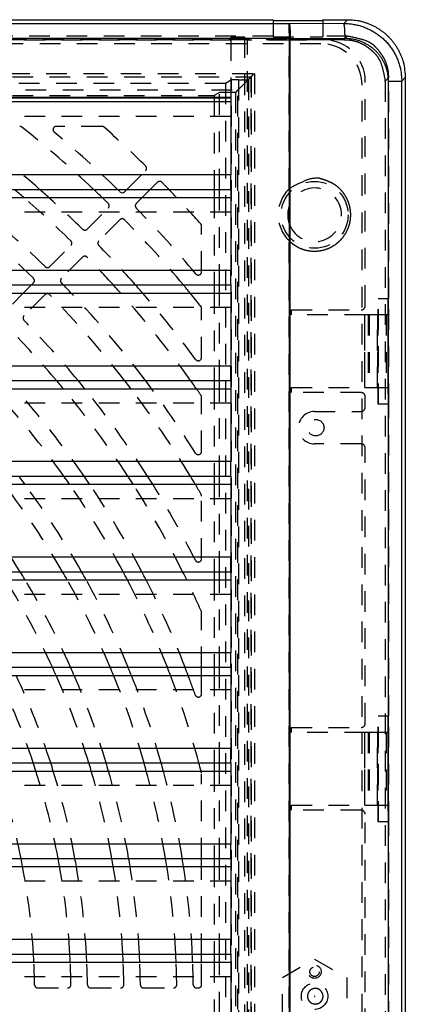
# Model space of a CAD drawing. Extents: x 1.5 to 27.9, y 0.7 to 20.5.
# Tile 30 of 34: x 12.1 to 14.4, y 7.5 to 13.5. Entities that reach past the tile are written whole.
import ezdxf

# ---------------------------------------------------------------- set-up
doc = ezdxf.new("R2010")
doc.units = 0
doc.linetypes.add('HIDDEN', pattern=[0.1875, 0.125, -0.0625])
doc.layers.add('ACSRY', color=30, linetype='CONTINUOUS')

# ---------------------------------------------------------------- blocks, each defined once
blk = doc.blocks.new('*E4')
at = {"layer": 'ACSRY', "color": 30, "linetype": 'HIDDEN'}
blk.add_circle((0, 0), 1, dxfattribs=at)

msp = doc.modelspace()

# ---------------------------------------------------------------- linework, layer by layer
at = {"layer": 'ACSRY', "color": 30, "linetype": 'CONTINUOUS'}
for p, q in [((1.8057, 13.5019), (13.6412, 13.5019)), ((13.7384, 13.4775), (2.159, 13.4775)), ((13.6412, 13.5019), (13.6412, 13.4977)), ((13.6412, 13.4977), (13.9412, 13.4977)), ((14.0688, 13.479), (13.7384, 13.4775)), ((13.9412, 13.4977), (13.9412, 13.5019)), ((13.9412, 13.5019), (14.0917, 13.5019)), ((14.0917, 13.5019), (14.0688, 13.479)), ((13.7397, 13.3876), (2.1577, 13.3876)), ((13.7397, 1.8062), (13.7397, 13.3876)), ((13.7449, 13.3876), (14.0766, 13.3891)), ((13.7449, 1.8062), (13.7449, 13.3876)), ((14.3375, 13.1307), (14.4195, 13.1307)), ((14.3375, 13.1307), (14.3375, 2.0631)), ((14.4195, 13.1307), (14.4412, 13.1524)), ((14.4195, 2.0631), (14.4195, 13.1307)), ((14.4412, 13.1524), (14.4412, 2.0414)), ((3.6462, 13.0344), (13.3862, 13.0344)), ((10.6802, 13.0291), (13.3862, 13.0291)), ((13.3862, 13.0044), (10.6802, 13.0044)), ((13.3862, 13.0344), (13.3862, 12.5634)), ((13.3862, 12.5634), (3.1752, 12.5634)), ((10.6802, 12.4757), (13.3862, 12.4757)), ((12.7426, 12.4615), (12.7568, 12.4757)), ((12.8982, 12.4757), (12.8489, 12.4264)), ((13.2838, 12.4757), (13.2838, 12.4264)), ((13.3161, 12.4264), (13.3161, 12.4757)), ((13.3862, 12.4757), (13.3862, 11.9854)), ((10.6802, 12.4264), (13.3862, 12.4264)), ((13.3862, 11.9854), (2.5972, 11.9854)), ((10.6802, 11.8977), (13.3862, 11.8977)), ((10.6802, 11.8484), (13.3862, 11.8484)), ((12.1295, 11.8484), (12.1788, 11.8977)), ((13.2838, 11.8977), (13.2838, 11.8484)), ((13.3161, 11.8484), (13.3161, 11.8977)), ((13.3862, 11.8977), (13.3862, 11.4074)), ((13.3862, 11.4074), (2.5112, 11.4074)), ((10.6802, 11.3197), (13.3862, 11.3197)), ((13.2838, 11.3197), (13.2838, 11.2704)), ((13.3161, 11.2704), (13.3161, 11.3197)), ((13.3862, 11.3197), (13.3862, 10.8294)), ((10.6802, 11.2704), (13.3862, 11.2704)), ((13.3862, 10.8294), (2.5112, 10.8294)), ((10.6802, 10.7417), (13.3862, 10.7417)), ((13.2838, 10.7417), (13.2838, 10.6924)), ((13.3161, 10.6924), (13.3161, 10.7417)), ((13.3862, 10.7417), (13.3862, 10.2514)), ((10.6802, 10.6924), (13.3862, 10.6924)), ((13.3862, 10.2514), (2.5112, 10.2514)), ((10.6802, 10.1637), (13.3862, 10.1637)), ((13.2838, 10.1637), (13.2838, 10.1144)), ((13.3161, 10.1144), (13.3161, 10.1637)), ((13.3862, 10.1637), (13.3862, 9.6734)), ((10.6802, 10.1144), (13.3862, 10.1144)), ((13.3862, 9.6734), (2.5112, 9.6734)), ((10.6802, 9.5857), (13.3862, 9.5857)), ((13.2087, 9.5364), (13.2087, 9.5857)), ((13.2838, 9.5857), (13.2838, 9.5364)), ((13.3161, 9.5364), (13.3161, 9.5857)), ((13.3862, 9.5857), (13.3862, 9.0954)), ((10.6802, 9.5364), (13.3862, 9.5364)), ((13.3862, 9.0954), (2.5112, 9.0954)), ((10.6802, 9.0077), (13.3862, 9.0077)), ((13.2838, 9.0077), (13.2838, 8.9584)), ((13.3161, 8.9584), (13.3161, 9.0077)), ((13.3862, 9.0077), (13.3862, 8.5174)), ((10.6802, 8.9584), (13.3862, 8.9584)), ((13.3862, 8.5174), (2.5112, 8.5174)), ((10.6802, 8.4297), (13.3862, 8.4297)), ((13.2087, 8.3804), (13.2087, 8.4297)), ((13.2838, 8.4297), (13.2838, 8.3804)), ((13.3161, 8.3804), (13.3161, 8.4297)), ((13.3862, 8.4297), (13.3862, 7.9394)), ((10.6802, 8.3804), (13.3862, 8.3804)), ((13.3862, 7.9394), (2.5112, 7.9394)), ((10.6802, 7.8517), (13.3862, 7.8517)), ((10.6802, 7.8024), (13.3862, 7.8024)), ((13.2087, 7.8024), (13.2087, 7.8517)), ((13.2838, 7.8517), (13.2838, 7.8024)), ((13.3161, 7.8024), (13.3161, 7.8517)), ((13.3862, 7.8517), (13.3862, 7.3614))]:
    msp.add_line(p, q, dxfattribs=at)
at = {"layer": 'ACSRY', "color": 30, "linetype": 'HIDDEN'}
for p, q in [((13.6412, 13.4977), (13.6412, 13.3975)), ((13.9412, 13.4977), (13.9412, 13.3975)), ((13.6412, 13.4017), (1.806, 13.4017)), ((13.6412, 13.3975), (13.9412, 13.3975)), ((14.0914, 13.4017), (13.9412, 13.4017)), ((14.0914, 13.4017), (14.0693, 13.3796)), ((13.9487, 13.3799), (1.9487, 13.3799)), ((13.9292, 13.3569), (1.9692, 13.3569)), ((13.3862, 13.3781), (10.6802, 13.3781)), ((13.3862, 13.396), (13.3862, 13.3781)), ((13.4683, 13.396), (13.3862, 13.396)), ((13.3862, 13.3781), (13.3862, 13.0344)), ((13.4862, 13.3781), (13.4683, 13.396)), ((13.4683, 13.396), (13.4683, 1.7978)), ((13.7379, 13.3781), (13.4862, 13.3781)), ((13.4862, 1.8157), (13.4862, 13.3781)), ((14.0693, 13.3796), (13.7379, 13.3781)), ((13.7379, 12.4793), (13.7379, 13.3781)), ((2.3689, 13.1767), (13.5285, 13.1767)), ((13.5285, 13.1767), (13.5285, 2.0171)), ((2.3892, 13.1569), (13.5092, 13.1569)), ((13.3536, 13.1163), (2.5438, 13.1163)), ((13.3894, 13.1378), (13.3536, 13.1163)), ((13.3536, 13.1163), (13.3536, 2.0775)), ((13.4326, 13.1378), (13.3894, 13.1378)), ((13.3894, 2.056), (13.3894, 13.1378)), ((13.4326, 13.1378), (13.4326, 2.056)), ((13.5084, 13.1566), (13.4926, 13.1407)), ((13.4926, 13.1407), (13.4926, 2.053)), ((13.5084, 2.0371), (13.5084, 13.1566)), ((13.5092, 13.1569), (13.5092, 2.0369)), ((14.1792, 2.0869), (14.1792, 13.1069)), ((14.1987, 11.7719), (14.1987, 13.1299)), ((14.3201, 13.1311), (14.341, 13.1521)), ((14.3201, 13.1311), (14.3201, 2.0626)), ((14.341, 11.8169), (14.341, 13.1521)), ((2.4688, 13.0768), (13.4286, 13.0768)), ((2.6136, 13.0425), (13.2838, 13.0425)), ((13.3161, 13.0619), (13.2838, 13.0425)), ((13.2838, 13.0425), (13.2838, 12.4757)), ((13.4137, 13.0619), (13.3161, 13.0619)), ((13.3161, 12.4757), (13.3161, 13.0619)), ((13.4286, 13.0768), (13.4137, 13.0619)), ((13.4137, 13.0619), (13.4137, 2.1319)), ((13.4286, 2.117), (13.4286, 13.0768)), ((13.3862, 12.9167), (10.6802, 12.9167)), ((12.6051, 12.8569), (12.3295, 12.8569)), ((12.7568, 12.4757), (12.8699, 12.5888)), ((12.8699, 12.5888), (12.8699, 12.5888)), ((13.3862, 12.4757), (13.3862, 12.5634)), ((12.9406, 12.5181), (12.8982, 12.4757)), ((12.8489, 12.4264), (12.8133, 12.3908)), ((13.2838, 12.4264), (13.2838, 11.8977)), ((13.3161, 11.8977), (13.3161, 12.4264)), ((13.3862, 12.3387), (10.6802, 12.3387)), ((12.5163, 12.2352), (12.6436, 12.3625)), ((13.7379, 12.373), (13.7379, 12.2707)), ((12.7143, 12.2918), (12.587, 12.1645)), ((13.2087, 11.9777), (13.2087, 12.2533)), ((13.7379, 3.0293), (13.7379, 12.1645)), ((12.29, 12.0089), (12.4173, 12.1362)), ((12.488, 12.0655), (12.3607, 11.9382)), ((13.3862, 11.8977), (13.3862, 11.9854)), ((12.1788, 11.8977), (12.191, 11.9099)), ((12.0637, 11.7827), (12.1295, 11.8484)), ((13.2838, 11.8484), (13.2838, 11.3197)), ((13.3161, 11.3197), (13.3161, 11.8484)), ((12.2617, 11.8392), (12.1345, 11.7119)), ((14.2762, 11.1769), (14.2762, 11.8169)), ((14.2762, 11.8169), (14.2791, 11.8169)), ((14.2791, 11.8169), (14.3349, 11.8169)), ((14.2791, 11.1769), (14.2791, 11.8169)), ((14.341, 11.8169), (14.3349, 11.8169)), ((14.3349, 11.8169), (14.3349, 11.1769)), ((14.341, 11.1769), (14.341, 11.8169)), ((13.3862, 11.7607), (10.6802, 11.7607)), ((13.2087, 11.4598), (13.2087, 11.756)), ((13.7517, 11.7469), (14.1737, 11.7469)), ((13.7517, 11.7169), (13.7517, 11.7469)), ((14.1972, 11.7169), (13.7517, 11.7169)), ((14.195, 11.7169), (14.195, 11.2769)), ((14.2168, 11.7169), (14.1972, 11.7169)), ((14.1972, 11.2769), (14.1972, 11.7169)), ((14.2215, 11.7169), (14.2168, 11.7169)), ((14.2168, 11.7169), (14.2168, 11.2769)), ((14.2719, 11.7169), (14.2215, 11.7169)), ((14.2215, 11.7169), (14.2215, 11.2769)), ((14.3357, 11.7169), (14.2719, 11.7169)), ((14.2719, 11.2769), (14.2719, 11.7169)), ((14.2737, 11.7169), (14.2737, 11.2769)), ((14.2756, 11.7169), (14.2756, 11.2769)), ((14.3257, 11.7169), (14.3257, 11.2769)), ((14.3357, 11.7169), (14.3357, 11.2769)), ((13.3862, 11.3197), (13.3862, 11.4074)), ((13.2838, 11.2704), (13.2838, 10.7417)), ((13.3161, 10.7417), (13.3161, 11.2704)), ((13.7517, 11.2469), (13.7517, 11.2769)), ((13.7517, 11.2769), (14.1972, 11.2769)), ((14.1972, 11.2769), (14.2168, 11.2769)), ((14.2168, 11.2769), (14.2215, 11.2769)), ((14.2215, 11.2769), (14.2719, 11.2769)), ((14.2719, 11.2769), (14.3357, 11.2769)), ((13.2087, 10.8921), (13.2087, 11.2189)), ((14.1737, 11.2469), (13.7517, 11.2469)), ((14.1987, 11.1579), (14.1987, 11.2219)), ((13.3862, 11.1827), (10.6802, 11.1827)), ((14.2791, 11.1769), (14.2762, 11.1769)), ((14.3349, 11.1769), (14.2791, 11.1769)), ((14.3349, 11.1769), (14.341, 11.1769)), ((14.341, 9.2919), (14.341, 11.1769)), ((13.8922, 11.1329), (14.1737, 11.1329)), ((14.1737, 10.9369), (13.8922, 10.9369)), ((14.1987, 9.2469), (14.1987, 10.9119)), ((13.3862, 10.7417), (13.3862, 10.8294)), ((13.2838, 10.6924), (13.2838, 10.1637)), ((13.3161, 10.1637), (13.3161, 10.6924)), ((13.3862, 10.6047), (10.6802, 10.6047)), ((13.2087, 10.2425), (13.2087, 10.6209)), ((13.3862, 10.1637), (13.3862, 10.2514)), ((13.2838, 10.1144), (13.2838, 9.5857)), ((13.3161, 9.5857), (13.3161, 10.1144)), ((13.3862, 10.0267), (10.6802, 10.0267)), ((13.2087, 9.5857), (13.2087, 9.9153)), ((13.3862, 9.5857), (13.3862, 9.6734)), ((13.2087, 9.4258), (13.2087, 9.5364)), ((13.2838, 9.5364), (13.2838, 9.0077)), ((13.3161, 9.0077), (13.3161, 9.5364)), ((13.3862, 9.4487), (10.6802, 9.4487)), ((14.2762, 9.2919), (14.2791, 9.2919)), ((14.2762, 8.6519), (14.2762, 9.2919)), ((14.2791, 9.2919), (14.3349, 9.2919)), ((14.2791, 8.6519), (14.2791, 9.2919)), ((14.341, 9.2919), (14.3349, 9.2919)), ((14.3349, 9.2919), (14.3349, 8.6519)), ((14.341, 8.6519), (14.341, 9.2919)), ((13.7517, 9.2219), (14.1737, 9.2219)), ((13.7517, 9.1919), (13.7517, 9.2219)), ((14.1972, 9.1919), (13.7517, 9.1919)), ((14.195, 9.1919), (14.195, 8.7519)), ((14.2168, 9.1919), (14.1972, 9.1919)), ((14.1972, 8.7519), (14.1972, 9.1919)), ((14.2215, 9.1919), (14.2168, 9.1919)), ((14.2168, 9.1919), (14.2168, 8.7519)), ((14.2719, 9.1919), (14.2215, 9.1919)), ((14.2215, 9.1919), (14.2215, 8.7519)), ((14.3357, 9.1919), (14.2719, 9.1919)), ((14.2719, 8.7519), (14.2719, 9.1919)), ((14.2737, 9.1919), (14.2737, 8.7519)), ((14.2756, 9.1919), (14.2756, 8.7519)), ((14.3257, 9.1919), (14.3257, 8.7519)), ((14.3357, 9.1919), (14.3357, 8.7519)), ((13.3862, 9.0077), (13.3862, 9.0954)), ((13.2087, 8.4297), (13.2087, 8.9424)), ((13.2838, 8.9584), (13.2838, 8.4297)), ((13.3161, 8.4297), (13.3161, 8.9584)), ((13.3862, 8.8707), (10.6802, 8.8707)), ((13.7517, 8.7219), (13.7517, 8.7519)), ((13.7517, 8.7519), (14.1972, 8.7519)), ((14.1737, 8.7219), (13.7517, 8.7219)), ((14.1972, 8.7519), (14.2168, 8.7519)), ((14.1987, 6.4969), (14.1987, 8.6969)), ((14.2168, 8.7519), (14.2215, 8.7519)), ((14.2215, 8.7519), (14.2719, 8.7519)), ((14.2719, 8.7519), (14.3357, 8.7519)), ((14.2791, 8.6519), (14.2762, 8.6519)), ((14.3349, 8.6519), (14.2791, 8.6519)), ((14.3349, 8.6519), (14.341, 8.6519)), ((14.341, 6.5419), (14.341, 8.6519)), ((13.3862, 8.4297), (13.3862, 8.5174)), ((13.2087, 7.8517), (13.2087, 8.3804)), ((13.2838, 8.3804), (13.2838, 7.8517)), ((13.3161, 7.8517), (13.3161, 8.3804)), ((13.3862, 8.2927), (10.6802, 8.2927)), ((13.3862, 7.8517), (13.3862, 7.9394)), ((13.2087, 7.6669), (13.2087, 7.8024)), ((13.2838, 7.8024), (13.2838, 7.2737)), ((13.3161, 7.2737), (13.3161, 7.8024)), ((13.6972, 7.7095), (13.8922, 7.822)), ((13.8922, 7.822), (14.0872, 7.7095)), ((13.3862, 7.7147), (10.6802, 7.7147)), ((13.6972, 7.4843), (13.6972, 7.7095)), ((14.0872, 7.7095), (14.0872, 7.4843)), ((12.2181, 7.6469), (12.3981, 7.6469)), ((12.5381, 7.6469), (12.7182, 7.6469)), ((12.8582, 7.6469), (13.0382, 7.6469)), ((13.1782, 7.6469), (13.1887, 7.6469))]:
    msp.add_line(p, q, dxfattribs=at)
at = {"layer": 'ACSRY', "color": 30, "linetype": 'CONTINUOUS'}
for points in [[(13.7384, 13.4775), (13.7388, 13.477, -0.090429), (13.7393, 13.4762, -0.04473), (13.7397, 13.475, -0.024487), (13.7401, 13.4735, -0.015452), (13.7405, 13.4716, -0.01055), (13.7409, 13.4694, -0.007794), (13.7413, 13.4669, -0.00598), (13.7417, 13.4641, -0.004824), (13.7421, 13.461, -0.003958), (13.7424, 13.4576, -0.003352), (13.7428, 13.4539, -0.002918), (13.7431, 13.4499, -0.002633), (13.7434, 13.4457, -0.002281), (13.7437, 13.4412, -0.001962), (13.7439, 13.4365, -0.001978), (13.7442, 13.4315, -0.002181), (13.7444, 13.4262, -0.00156), (13.7445, 13.4211, -0.000508), (13.7447, 13.4164, -0.00205), (13.7448, 13.4103, -0.003352), (13.7449, 13.4005, -0.001569), (13.7449, 13.3876, -0.000808)], [(13.7397, 13.3876), (13.7396, 13.3933, -0.000028), (13.7396, 13.399, -0.000036), (13.7395, 13.4046, -0.00003), (13.7395, 13.4101, -0.000009), (13.7394, 13.4155, 0.000006), (13.7394, 13.4208, 0.000022), (13.7393, 13.4259, 0.000038), (13.7392, 13.4309, 0.000058), (13.7392, 13.4358, 0.000079), (13.7391, 13.4404, 0.000103), (13.7391, 13.4449, 0.000132), (13.739, 13.4492, 0.000174), (13.739, 13.4532, 0.000207), (13.7389, 13.457, 0.000236), (13.7389, 13.4605, 0.000331), (13.7388, 13.4638, 0.000532), (13.7388, 13.4667, 0.000526), (13.7387, 13.4693, 0.000159), (13.7387, 13.4714, 0.001075), (13.7386, 13.4734, 0.003797), (13.7385, 13.4754, 0.004235), (13.7384, 13.4775, 0.003762)], [(13.7391, 13.4716), (13.7391, 13.4714, 0.002433), (13.7391, 13.4713, 0.003662), (13.7391, 13.4711, 0.002281), (13.7391, 13.471, -0.001813), (13.7392, 13.4708, -0.003308), (13.7392, 13.4707, -0.002678), (13.7392, 13.4705, -0.002012), (13.7392, 13.4704, -0.00116), (13.7392, 13.4702, -0.000464), (13.7392, 13.47, 0.000244), (13.7392, 13.4699, 0.000447), (13.7392, 13.4697, 0.000223), (13.7392, 13.4695, 0.00004), (13.7392, 13.4694, -0.000146), (13.7392, 13.4692, -0.000328), (13.7392, 13.469, -0.000551), (13.7392, 13.4688, -0.000639), (13.7392, 13.4687, -0.000638), (13.7392, 13.4685, -0.000679), (13.7392, 13.4683, -0.000715), (13.7392, 13.4681, -0.000526), (13.7392, 13.468, -0.000226), (13.7392, 13.4678, -0.000644), (13.7392, 13.4676, -0.000952), (13.7392, 13.4673, -0.000445), (13.7392, 13.4668, -0.000239)], [(14.0688, 13.479), (14.0825, 13.4787, -0.009667), (14.0961, 13.478, -0.009712), (14.1097, 13.4767, -0.009682), (14.1233, 13.4749, -0.009631), (14.1368, 13.4725, -0.009616), (14.1502, 13.4696, -0.009617), (14.1635, 13.4662, -0.009628), (14.1766, 13.4623, -0.009657), (14.1896, 13.4579, -0.009704), (14.2024, 13.453, -0.009782), (14.215, 13.4476, -0.009822), (14.2273, 13.4417, -0.009834), (14.2395, 13.4353, -0.00981), (14.2513, 13.4284, -0.00975), (14.2629, 13.4211, -0.009721), (14.2743, 13.4133, -0.009718), (14.2852, 13.4051, -0.009726), (14.2959, 13.3964, -0.009746), (14.3062, 13.3874, -0.009792), (14.3162, 13.3779, -0.009874), (14.3258, 13.3681, -0.00991), (14.335, 13.3579, -0.009907), (14.3437, 13.3473, -0.009878), (14.3521, 13.3363, -0.009821), (14.36, 13.3251, -0.009759), (14.3674, 13.3135, -0.009687), (14.3744, 13.3017, -0.009767), (14.381, 13.2896, -0.009973), (14.387, 13.2772, -0.009733), (14.3926, 13.2647, -0.009167), (14.3976, 13.252, -0.010132), (14.4022, 13.2389, -0.012065), (14.4062, 13.2253, -0.009196), (14.4097, 13.2124, -0.003218), (14.4126, 13.2007, -0.012735), (14.4151, 13.1854, -0.021983), (14.4174, 13.1618, -0.010766), (14.4195, 13.1307, -0.005683)], [(14.0766, 13.3891), (14.0765, 13.3997, 0.002923), (14.0763, 13.4104, 0.002642), (14.076, 13.4212, 0.002873), (14.0755, 13.4319, 0.003972), (14.0749, 13.4419, 0.003897), (14.0742, 13.4511, 0.002237), (14.0735, 13.4589, 0.006628), (14.0725, 13.466, 0.019604), (14.0709, 13.4727, 0.024135), (14.0688, 13.479, 0.023544)], [(14.0917, 13.5019), (14.1113, 13.5013, -0.013783), (14.1309, 13.4997, -0.013927), (14.1503, 13.4969, -0.013906), (14.1695, 13.4931, -0.013874), (14.1885, 13.4882, -0.013924), (14.2071, 13.4823, -0.014021), (14.2254, 13.4753, -0.014035), (14.2433, 13.4673, -0.013991), (14.2607, 13.4583, -0.013932), (14.2776, 13.4484, -0.013853), (14.2939, 13.4375, -0.013854), (14.3096, 13.4257, -0.013934), (14.3246, 13.413, -0.013994), (14.3389, 13.3996, -0.01406), (14.3524, 13.3853, -0.014168), (14.365, 13.3703, -0.01429), (14.3768, 13.3546, -0.013825), (14.3877, 13.3383, -0.012888), (14.3976, 13.3216, -0.014166), (14.4066, 13.304, -0.016921), (14.4147, 13.2855, -0.012995), (14.4216, 13.2678, -0.004692), (14.4274, 13.2516, -0.018161), (14.4324, 13.2302, -0.031252), (14.437, 13.1966, -0.015278), (14.4412, 13.1524, -0.008035)], [(13.7422, 13.3961), (13.7422, 13.3962, 0.006529), (13.7422, 13.3962, 0.003307), (13.7422, 13.3962, 0.003254), (13.7422, 13.3962, 0.003851), (13.7422, 13.3963, 0.002799), (13.7422, 13.3963, 0.001924), (13.7422, 13.3964, 0.001763), (13.7422, 13.3964, 0.001619), (13.7422, 13.3965, 0.000772), (13.7422, 13.3966, 0.000078), (13.7422, 13.3967, 0.001025), (13.7422, 13.3969, 0.001031), (13.7422, 13.3972, 0.000311), (13.7422, 13.3977, 0.000132)], [(13.7422, 13.3961), (13.7422, 13.3962, -0.000349), (13.7422, 13.3963, -0.000325), (13.7422, 13.3964, -0.000399), (13.7422, 13.3964, -0.000637), (13.7422, 13.3965, -0.00087), (13.7422, 13.3965, -0.001103), (13.7422, 13.3966, -0.001977), (13.7422, 13.3966, -0.004946), (13.7422, 13.3967, -0.009294), (13.7422, 13.3967, -0.002173), (13.7422, 13.3967, -0.071084), (13.7422, 13.3967, -0.063172), (13.7422, 13.3966, -0.003853), (13.7422, 13.3964, -0.001205)], [(13.7426, 13.4056), (13.7426, 13.4059, -0.000624), (13.7426, 13.4062, -0.000648), (13.7427, 13.4064, -0.000627), (13.7427, 13.4067, -0.000555), (13.7427, 13.407, -0.000504), (13.7428, 13.4072, -0.000459), (13.7428, 13.4075, -0.000411), (13.7428, 13.4078, -0.000347), (13.7429, 13.408, -0.000315), (13.7429, 13.4083, -0.000306), (13.7429, 13.4086, -0.000412), (13.743, 13.4089, -0.00066), (13.743, 13.4091, -0.000888), (13.743, 13.4094, -0.001154), (13.7431, 13.4097, -0.001303), (13.7431, 13.4099, -0.001366), (13.7432, 13.4102, -0.001282), (13.7432, 13.4105, -0.001052), (13.7432, 13.4107, -0.000939), (13.7433, 13.411, -0.000841), (13.7433, 13.4113, -0.000617), (13.7434, 13.4115, -0.000384), (13.7434, 13.4117, -0.000526), (13.7435, 13.412, -0.000459), (13.7435, 13.4125, -0.000198), (13.7436, 13.4131, -0.000129)], [(13.7397, 13.3876), (13.7398, 13.3876, -0.000584), (13.7399, 13.3876, -0.000716), (13.74, 13.3876, -0.00059), (13.7402, 13.3876, -0.000172), (13.7403, 13.3876, 0.000009), (13.7404, 13.3876, 0.000001), (13.7405, 13.3876, -0.000002), (13.7406, 13.3876, 0), (13.7408, 13.3876, 0.000001), (13.7409, 13.3876, 0), (13.741, 13.3876, 0), (13.7411, 13.3876), (13.7412, 13.3876, 0), (13.7414, 13.3876, 0), (13.7415, 13.3876, 0), (13.7416, 13.3876), (13.7417, 13.3876), (13.7418, 13.3876), (13.742, 13.3876, 0), (13.7421, 13.3876, 0), (13.7422, 13.3876, 0), (13.7423, 13.3876, 0), (13.7424, 13.3876, 0), (13.7425, 13.3876), (13.7427, 13.3876, 0), (13.7428, 13.3876, 0), (13.7429, 13.3876, 0), (13.743, 13.3876, 0), (13.7431, 13.3876, 0), (13.7433, 13.3876, 0), (13.7434, 13.3876, 0), (13.7435, 13.3876, 0.000002), (13.7436, 13.3876, 0), (13.7437, 13.3876, -0.000007), (13.7439, 13.3876, 0.000002), (13.744, 13.3876, 0.000027), (13.7441, 13.3876, 0.000017), (13.7442, 13.3876, -0.000029), (13.7443, 13.3876, 0.000096), (13.7444, 13.3876, 0.000256), (13.7447, 13.3876, 0.00013), (13.7449, 13.3876, 0.000064)], [(14.0766, 13.3891), (14.0868, 13.3889, -0.009657), (14.097, 13.3884, -0.009704), (14.1071, 13.3875, -0.009676), (14.1172, 13.3861, -0.009627), (14.1273, 13.3844, -0.009614), (14.1372, 13.3823, -0.009618), (14.1471, 13.3798, -0.009631), (14.1569, 13.3769, -0.009661), (14.1665, 13.3736, -0.00971), (14.176, 13.37, -0.00979), (14.1854, 13.366, -0.009833), (14.1946, 13.3616, -0.009847), (14.2036, 13.3569, -0.009824), (14.2125, 13.3518, -0.009766), (14.2211, 13.3463, -0.009739), (14.2295, 13.3406, -0.009738), (14.2377, 13.3345, -0.009747), (14.2456, 13.3281, -0.009769), (14.2533, 13.3213, -0.009815), (14.2607, 13.3143, -0.009899), (14.2678, 13.307, -0.009936), (14.2747, 13.2994, -0.009933), (14.2812, 13.2916, -0.009905), (14.2874, 13.2835, -0.009849), (14.2933, 13.2751, -0.009787), (14.2988, 13.2665, -0.009715), (14.304, 13.2577, -0.009794), (14.3089, 13.2488, -0.010001), (14.3134, 13.2396, -0.00976), (14.3175, 13.2302, -0.009192), (14.3213, 13.2208, -0.010158), (14.3246, 13.2111, -0.012094), (14.3276, 13.201, -0.009218), (14.3302, 13.1914, -0.003226), (14.3324, 13.1827, -0.012761), (14.3342, 13.1714, -0.02202), (14.3359, 13.1538, -0.010781), (14.3375, 13.1307, -0.00569)]]:
    msp.add_lwpolyline(points, format="xyb", dxfattribs=at)
at = {"layer": 'ACSRY', "color": 30, "linetype": 'HIDDEN'}
for points in [[(13.7392, 13.4668), (13.7392, 13.4646, -0.001895), (13.7392, 13.4623, -0.002026), (13.7392, 13.4599, -0.001532), (13.7391, 13.4573, -0.000504), (13.7391, 13.4547, 0.000174), (13.739, 13.452, 0.00073), (13.739, 13.4492, 0.001224), (13.739, 13.4464, 0.001808), (13.739, 13.4435, 0.002299), (13.739, 13.4407, 0.002869), (13.739, 13.4378, 0.003409), (13.7391, 13.4348, 0.004012), (13.7393, 13.4319, 0.003874), (13.7395, 13.429, 0.003016), (13.7397, 13.426, 0.002324), (13.74, 13.4229, 0.001546), (13.7403, 13.4197, 0.001128), (13.7406, 13.4167, 0.001315), (13.7408, 13.414, -0.00027), (13.7412, 13.4104, -0.002828), (13.7416, 13.4049, -0.001517), (13.7422, 13.3977, -0.000672)], [(13.7436, 13.4131), (13.7439, 13.4147, 0.001779), (13.7442, 13.4164, 0.001347), (13.7445, 13.4181, 0.00158), (13.7447, 13.4199, 0.002503), (13.745, 13.4217, 0.003107), (13.7452, 13.4235, 0.003615), (13.7454, 13.4254, 0.004158), (13.7456, 13.4273, 0.004911), (13.7457, 13.4292, 0.005292), (13.7458, 13.4312, 0.005485), (13.7459, 13.4331, 0.006896), (13.7459, 13.4351, 0.009659), (13.7458, 13.4372, 0.010094), (13.7456, 13.4392, 0.00882), (13.7453, 13.4413, 0.007644), (13.745, 13.4434, 0.006389), (13.7447, 13.4456, 0.005399), (13.7442, 13.4477, 0.004425), (13.7438, 13.4498, 0.00361), (13.7433, 13.4519, 0.002722), (13.7428, 13.454, 0.001991), (13.7423, 13.4561, 0.001206), (13.7419, 13.4581, 0.000369), (13.7414, 13.46, -0.000786), (13.7409, 13.462, -0.001367), (13.7405, 13.4638, -0.001599), (13.7401, 13.4655, -0.004087), (13.7398, 13.4673, -0.007732), (13.7394, 13.4693, -0.006632), (13.7391, 13.4716, -0.00489)], [(13.7422, 13.4011), (13.7422, 13.4013, -0.000416), (13.7422, 13.4014, -0.000345), (13.7423, 13.4016, -0.000418), (13.7423, 13.4018, -0.000653), (13.7423, 13.4019, -0.000721), (13.7423, 13.4021, -0.000642), (13.7423, 13.4022, -0.000608), (13.7423, 13.4024, -0.000608), (13.7423, 13.4026, -0.0006), (13.7423, 13.4027, -0.00058), (13.7423, 13.4029, -0.000566), (13.7424, 13.403, -0.000554), (13.7424, 13.4032, -0.000542), (13.7424, 13.4034, -0.000528), (13.7424, 13.4035, -0.000522), (13.7424, 13.4037, -0.000519), (13.7424, 13.4039, -0.000496), (13.7424, 13.404, -0.000456), (13.7424, 13.4042, -0.000488), (13.7425, 13.4043, -0.000558), (13.7425, 13.4045, -0.000423), (13.7425, 13.4047, -0.000164), (13.7425, 13.4048, -0.000561), (13.7425, 13.405, -0.000919), (13.7425, 13.4053, -0.000447), (13.7426, 13.4056, -0.00024)], [(13.7422, 13.3964), (13.7422, 13.3966, -0.001151), (13.7422, 13.3968, -0.001183), (13.7422, 13.3969, -0.00115), (13.7422, 13.3971, -0.001046), (13.7422, 13.3973, -0.00097), (13.7422, 13.3974, -0.000902), (13.7422, 13.3976, -0.000836), (13.7422, 13.3978, -0.000753), (13.7422, 13.3979, -0.000694), (13.7422, 13.3981, -0.000643), (13.7422, 13.3983, -0.000624), (13.7422, 13.3984, -0.00063), (13.7422, 13.3986, -0.000629), (13.7422, 13.3988, -0.000623), (13.7422, 13.3989, -0.000625), (13.7422, 13.3991, -0.000634), (13.7422, 13.3993, -0.00061), (13.7422, 13.3994, -0.000559), (13.7422, 13.3996, -0.000596), (13.7422, 13.3998, -0.000683), (13.7422, 13.3999, -0.000515), (13.7422, 13.4001, -0.000189), (13.7422, 13.4003, -0.000687), (13.7422, 13.4004, -0.001154), (13.7422, 13.4007, -0.000564), (13.7422, 13.4011, -0.000301)], [(14.341, 13.1521), (14.3395, 13.1811, 0.034379), (14.3341, 13.2106, 0.028974), (14.325, 13.2406, 0.029886), (14.3113, 13.2704, 0.038613), (14.2924, 13.2989, 0.031845), (14.2715, 13.3251, 0.015331), (14.2497, 13.3477, 0.042012), (14.2174, 13.3677, 0.072518), (14.1639, 13.3857, 0.038098), (14.0914, 13.4017, 0.01974)], [(14.0693, 13.3796), (14.1013, 13.3778, -0.03471), (14.1331, 13.3717, -0.031593), (14.165, 13.3613, -0.032197), (14.1959, 13.3461, -0.039237), (14.2246, 13.3259, -0.033274), (14.2502, 13.3038, -0.017993), (14.2717, 13.2812, -0.040953), (14.2902, 13.2493, -0.067593), (14.3063, 13.1986, -0.037024), (14.3201, 13.1311, -0.02022)], [(13.4286, 13.0768), (13.4292, 13.0774, -0.000761), (13.4302, 13.0784, -0.000303), (13.4316, 13.0798, -0.000125), (13.4334, 13.0816, -0.000022), (13.4356, 13.0837, 0.000025), (13.438, 13.0861, 0.000057), (13.4408, 13.0888, 0.000062), (13.4438, 13.0918, 0.000057), (13.447, 13.095, 0.000132), (13.4504, 13.0984, 0.000287), (13.4541, 13.102, 0.000442), (13.4578, 13.1057, 0.000647), (13.4617, 13.1096, 0.000811), (13.4657, 13.1136, 0.001004), (13.4698, 13.1178, 0.000949), (13.4739, 13.1221, 0.000666), (13.4782, 13.1264, 0.000465), (13.4824, 13.1308, 0.000304), (13.4868, 13.1353, -0.000039), (13.4912, 13.1399, -0.000627), (13.4958, 13.1446, -0.000353), (13.5002, 13.1491, 0.000781), (13.5041, 13.1532, -0.001829), (13.5094, 13.1584, -0.005374), (13.5176, 13.1663, -0.002737), (13.5285, 13.1767, -0.001318)], [(13.4926, 13.1407), (13.4922, 13.1405, -0.139181), (13.4915, 13.1402, -0.043936), (13.4904, 13.14, -0.018968), (13.489, 13.1398, -0.010225), (13.4872, 13.1396, -0.006327), (13.4851, 13.1394, -0.004333), (13.4827, 13.1392, -0.003143), (13.48, 13.1391, -0.002386), (13.477, 13.1389, -0.001789), (13.4739, 13.1388, -0.001314), (13.4705, 13.1386, -0.001176), (13.4669, 13.1385, -0.00119), (13.4629, 13.1383, -0.000695), (13.4591, 13.1382, 0.000129), (13.4556, 13.1381, -0.001382), (13.4508, 13.138, -0.002931), (13.443, 13.1379, -0.001357), (13.4326, 13.1378, -0.000645)], [(13.7379, 12.1645), (13.7697, 12.1391, 0.040642), (13.8041, 12.1202, 0.045988), (13.8415, 12.108, 0.044457), (13.88, 12.1025, 0.043638), (13.9171, 12.1039, 0.042805), (13.9514, 12.1106, 0.037627), (13.9817, 12.1217, 0.038482), (14.0093, 12.1367, 0.036367), (14.0351, 12.156, 0.035462), (14.0591, 12.1802, 0.039699), (14.08, 12.2099, 0.040264), (14.0966, 12.2442, 0.043483), (14.1071, 12.2821, 0.044426), (14.1108, 12.3219, 0.045177), (14.1071, 12.3617, 0.045283), (14.0966, 12.3996, 0.044888), (14.08, 12.4338, 0.043387), (14.0591, 12.4636, 0.038183), (14.0354, 12.4879, 0.040116), (14.0093, 12.5071, 0.044064), (13.9807, 12.5214, 0.033903), (13.9514, 12.5331, 0.008895), (13.921, 12.5427, 0.049989), (13.88, 12.5413, 0.100655), (13.8182, 12.5195, 0.047755), (13.7379, 12.4793, 0.020935)], [(13.9297, 7.6302), (13.9252, 7.6341, 0.030164), (13.9203, 7.6374, 0.029631), (13.9151, 7.6401, 0.031501), (13.9094, 7.6421, 0.033063), (13.9031, 7.6434, 0.032463), (13.8963, 7.6439, 0.035755), (13.8893, 7.6434, 0.03719), (13.8822, 7.6418, 0.038334), (13.8754, 7.639, 0.038531), (13.869, 7.6353, 0.038977), (13.8633, 7.6305, 0.038925), (13.8585, 7.6251, 0.037839), (13.8548, 7.6193, 0.037238), (13.852, 7.6131, 0.035417), (13.8502, 7.607, 0.034159), (13.8493, 7.6011, 0.030455), (13.8491, 7.5954, 0.031759), (13.8497, 7.5896, 0.032422), (13.851, 7.5836, 0.031093), (13.8533, 7.5774, 0.034906), (13.8566, 7.5714, 0.03653), (13.8609, 7.5657, 0.037886), (13.8662, 7.5607, 0.038171), (13.8722, 7.5564, 0.039008), (13.8789, 7.5532, 0.039026), (13.8859, 7.551, 0.038252), (13.893, 7.55, 0.037809), (13.8999, 7.55, 0.036396), (13.9065, 7.5509, 0.035038), (13.9125, 7.5527, 0.030901), (13.918, 7.555, 0.033129), (13.9232, 7.5582, 0.035253), (13.9283, 7.5623, 0.03184), (13.933, 7.5673, 0.033675), (13.937, 7.5729, 0.038012), (13.94, 7.5791, 0.042727), (13.942, 7.5857, 0.033887), (13.9433, 7.5921, 0.012377), (13.944, 7.5981, 0.045104), (13.9427, 7.6056, 0.083719), (13.9379, 7.6164, 0.040119), (13.9297, 7.6302, 0.01948)], [(13.8928, 7.5975), (13.8929, 7.5974, -0.03633), (13.893, 7.5972, -0.0392), (13.893, 7.5971, -0.036586), (13.8931, 7.597, -0.035474), (13.8931, 7.5969, -0.037736), (13.8931, 7.5967, -0.03622), (13.893, 7.5966, -0.034463), (13.893, 7.5965, -0.035685), (13.8929, 7.5964, -0.036548), (13.8928, 7.5963, -0.037479), (13.8927, 7.5962, -0.03507), (13.8926, 7.5961, -0.031072), (13.8925, 7.5961, -0.034625), (13.8924, 7.596, -0.033858), (13.8923, 7.596, -0.030929), (13.8922, 7.596, -0.035612), (13.8921, 7.596, -0.037704), (13.8919, 7.596, -0.038441), (13.8918, 7.5961, -0.038453), (13.8917, 7.5962, -0.039058), (13.8916, 7.5962, -0.039019), (13.8915, 7.5963, -0.037878), (13.8914, 7.5965, -0.03728), (13.8914, 7.5966, -0.03553), (13.8913, 7.5967, -0.034163), (13.8913, 7.5968, -0.030393), (13.8913, 7.5969, -0.031743), (13.8913, 7.597, -0.032228), (13.8913, 7.5971, -0.030835), (13.8914, 7.5972, -0.034572), (13.8914, 7.5973, -0.036333), (13.8915, 7.5974, -0.038175), (13.8916, 7.5975, -0.038011), (13.8917, 7.5976, -0.037492), (13.8919, 7.5977, -0.039557), (13.892, 7.5977, -0.04378), (13.8921, 7.5977, -0.036383), (13.8922, 7.5978, -0.018729), (13.8924, 7.5977, -0.042267), (13.8925, 7.5977, -0.069834), (13.8926, 7.5976, -0.036525), (13.8928, 7.5975, -0.020229)]]:
    msp.add_lwpolyline(points, format="xyb", dxfattribs=at)
for centre, radius in [((13.8922, 12.3219), 0.2025), ((13.8992, 11.0349), 0.05), ((13.8922, 7.7449), 0.0285), ((13.8922, 7.5969), 0.08)]:
    msp.add_circle(centre, radius, dxfattribs=at)
for centre, radius, start, end in [((13.9292, 13.1069), 0.25, 0, 90), ((13.9487, 13.1299), 0.25, 0, 90), ((7.9487, 7.5969), 6.49, 48.74168, 53.6021), ((12.1078, 12.8369), 0.02, 51.55991, 90), ((7.9487, 7.5969), 6.71, 46.64355, 51.55991), ((12.3295, 12.8369), 0.02, 90, 230.10343), ((7.9487, 7.5969), 6.81, 45.75968, 50.10343), ((12.6051, 12.8369), 0.02, 48.37459, 90), ((7.9487, 7.5969), 7.03, 45.57215, 48.37459), ((12.8558, 12.6029), 0.02, 314.99708, 45.57105), ((12.9548, 12.504), 0.02, 44.42758, 135.00142), ((7.9487, 7.5969), 7.03, 43.94757, 44.42785), ((13.8922, 12.3219), 0.2204, 134.42068, 225.57917), ((13.8922, 12.3219), 0.1625, 198.34382, 161.65641), ((7.9487, 7.5969), 6.07, 45.66294, 52.7152), ((7.9487, 7.5969), 6.17, 45.64795, 51.51205), ((7.9487, 7.5969), 6.39, 45.62964, 49.09447), ((7.9487, 7.5969), 6.49, 45.6161, 48.0857), ((7.9487, 7.5969), 6.71, 45.59952, 46.03357), ((12.6295, 12.3767), 0.02, 314.99785, 45.59842), ((12.8275, 12.3767), 0.02, 134.99638, 224.41525), ((7.9487, 7.5969), 7.03, 41.62541, 43.39187), ((7.9487, 7.5969), 6.81, 39.89657, 44.41277), ((13.8922, 12.3219), 0.1625, 161.65641, 180), ((12.7285, 12.2777), 0.02, 44.39807, 135.00356), ((7.9487, 7.5969), 6.71, 39.86319, 44.40048), ((13.1887, 12.2533), 0.02, 0, 41.62541), ((13.8922, 12.3219), 0.1625, 180, 198.34382), ((12.5022, 12.2494), 0.02, 225.61622, 314.99935), ((12.4032, 12.1504), 0.02, 315.00344, 45.62854), ((12.6012, 12.1504), 0.02, 134.99643, 224.38633), ((7.9487, 7.5969), 6.49, 41.50489, 44.38391), ((12.5022, 12.0514), 0.02, 44.36798, 135.00349), ((7.9487, 7.5969), 6.39, 42.30326, 44.37036), ((12.2759, 12.0231), 0.02, 225.64807, 314.99676), ((13.1887, 11.9777), 0.02, 219.89657, 359.99999), ((12.1769, 11.9241), 0.02, 315.00134, 45.66184), ((12.3749, 11.9241), 0.02, 134.99648, 224.35445), ((7.9487, 7.5969), 6.17, 44.19106, 44.35205), ((7.9487, 7.5969), 6.17, 37.11194, 43.55574), ((7.9487, 7.5969), 6.39, 35.63367, 41.70814), ((7.9487, 7.5969), 6.49, 36.3979, 40.92608), ((7.9487, 7.5969), 6.71, 38.44009, 39.31671), ((12.2759, 11.8251), 0.02, 44.33471, 135.00347), ((7.9487, 7.5969), 6.07, 37.82955, 44.33706), ((13.1887, 11.756), 0.02, 0, 38.44009), ((14.1737, 11.7719), 0.025, 270, 0.00001), ((12.1486, 11.6978), 0.02, 134.99653, 224.31911), ((7.9487, 7.5969), 5.85, 39.52236, 44.31673), ((7.9487, 7.5969), 5.75, 40.34937, 44.30004), ((13.1887, 11.4598), 0.02, 216.3979, 0.00001), ((7.9487, 7.5969), 5.43, 35.39122, 42.57225), ((7.9487, 7.5969), 5.53, 34.65846, 41.62755), ((7.9487, 7.5969), 5.75, 33.15631, 39.70758), ((7.9487, 7.5969), 5.85, 32.51877, 38.89894), ((7.9487, 7.5969), 6.07, 31.20436, 37.24248), ((7.9487, 7.5969), 6.17, 32.16412, 36.53979), ((7.9487, 7.5969), 6.39, 34.65348, 35.09141), ((13.1887, 11.2189), 0.02, 0.00002, 34.65348), ((14.1737, 11.2219), 0.025, 0, 89.99999), ((14.1737, 11.1579), 0.025, 270, 0.00001), ((13.8922, 11.0349), 0.098, 90, 270), ((14.1737, 10.9119), 0.025, 0, 89.99999), ((13.1887, 10.8921), 0.02, 212.16412, 0), ((7.9487, 7.5969), 4.89, 31.66231, 39.27377), ((7.9487, 7.5969), 5.11, 30.15314, 37.28449), ((7.9487, 7.5969), 5.21, 29.51633, 36.45177), ((7.9487, 7.5969), 5.43, 28.21039, 34.75536), ((7.9487, 7.5969), 5.53, 27.65604, 34.03954), ((7.9487, 7.5969), 5.75, 26.51315, 32.57124), ((7.9487, 7.5969), 5.85, 26.78871, 31.94772), ((7.9487, 7.5969), 6.07, 29.98965, 30.66164), ((13.1887, 10.6209), 0.02, 359.99999, 29.98965), ((13.1887, 10.2425), 0.02, 206.78871, 0), ((7.9487, 7.5969), 4.79, 24.53205, 31.7069), ((7.9487, 7.5969), 4.89, 23.99842, 30.98584), ((7.9487, 7.5969), 5.11, 22.90481, 29.51566), ((7.9487, 7.5969), 5.21, 22.44095, 28.89496), ((7.9487, 7.5969), 5.43, 21.48545, 27.62146), ((7.9487, 7.5969), 5.53, 21.0782, 27.08064), ((7.9487, 7.5969), 5.75, 23.86728, 25.96526), ((13.1887, 9.9153), 0.02, 359.99999, 23.86728), ((7.9487, 7.5969), 4.47, 18.39821, 25.71485), ((7.9487, 7.5969), 4.57, 17.98169, 25.11258), ((7.9487, 7.5969), 4.79, 17.12961, 23.88524), ((7.9487, 7.5969), 4.89, 16.76883, 23.36741), ((7.9487, 7.5969), 5.11, 16.02697, 22.3058), ((7.9487, 7.5969), 5.21, 15.71132, 21.85537), ((7.9487, 7.5969), 5.43, 15.05934, 20.92725), ((7.9487, 7.5969), 5.53, 19.24042, 20.53156), ((13.1887, 9.4258), 0.02, 199.24042, 359.99998), ((14.1737, 9.2469), 0.025, 270.00001, 0.00001), ((7.9487, 7.5969), 4.25, 11.30066, 18.68427), ((7.9487, 7.5969), 4.47, 10.73769, 17.73327), ((7.9487, 7.5969), 4.57, 10.50003, 17.33279), ((7.9487, 7.5969), 4.79, 10.01268, 16.5133), ((7.9487, 7.5969), 4.89, 9.80588, 16.16625), ((7.9487, 7.5969), 5.11, 9.37981, 15.45244), ((7.9487, 7.5969), 5.21, 9.19819, 15.14866), ((7.9487, 7.5969), 5.43, 14.40149, 14.52111), ((14.1737, 8.6969), 0.025, 0, 89.99999), ((7.9487, 7.5969), 4.25, 3.43736, 10.62341), ((7.9487, 7.5969), 4.47, 3.268, 10.09493), ((7.9487, 7.5969), 4.57, 3.19641, 9.8718), ((7.9487, 7.5969), 4.79, 3.04946, 9.41417), ((7.9487, 7.5969), 4.89, 2.98705, 9.21995), ((7.9487, 7.5969), 5.11, 2.85834, 8.81977), ((7.9487, 7.5969), 5.21, 2.80343, 8.64917), ((7.9487, 7.5969), 4.25, 0.93932, 2.7715), ((7.9487, 7.5969), 4.47, 0.90132, 2.635), ((7.9487, 7.5969), 4.57, 0.87383, 2.5773), ((7.9487, 7.5969), 4.79, 0.84085, 2.45885), ((7.9487, 7.5969), 4.89, 0.81687, 2.40854), ((7.9487, 7.5969), 5.11, 0.78798, 2.30479), ((7.9487, 7.5969), 5.21, 0.76689, 2.26053), ((12.2181, 7.6669), 0.02, 180.93932, 269.99999), ((12.3981, 7.6669), 0.02, 270, 0.90132), ((12.5381, 7.6669), 0.02, 180.87383, 270.00001), ((12.7182, 7.6669), 0.02, 270, 0.84085), ((12.8582, 7.6669), 0.02, 180.81687, 269.99999), ((13.0382, 7.6669), 0.02, 270, 0.78798), ((13.1782, 7.6669), 0.02, 180.76689, 270.00002), ((13.1887, 7.6669), 0.02, 270, 0)]:
    msp.add_arc(centre, radius, start, end, dxfattribs=at)
at = {"layer": 'ACSRY', "color": 30, "linetype": 'CONTINUOUS'}
for centre, radius, start, end in [((7.9487, 7.5969), 6.39, 49.09447, 49.77448), ((7.9487, 7.5969), 6.49, 48.0857, 48.74168), ((7.9487, 7.5969), 6.71, 46.03357, 46.64355), ((7.9487, 7.5969), 6.81, 45.58723, 45.75968), ((12.7285, 12.4757), 0.02, 225.58834, 314.99702), ((7.9487, 7.5969), 7.03, 43.39187, 43.94757), ((7.9487, 7.5969), 6.17, 43.55574, 44.19106), ((7.9487, 7.5969), 6.39, 41.70814, 42.30326), ((7.9487, 7.5969), 6.49, 40.92608, 41.50489), ((7.9487, 7.5969), 6.71, 39.31671, 39.86319), ((7.9487, 7.5969), 5.75, 39.70758, 40.34937), ((7.9487, 7.5969), 5.85, 38.89894, 39.52236), ((7.9487, 7.5969), 6.07, 37.24248, 37.82955), ((7.9487, 7.5969), 6.17, 36.53979, 37.11194), ((7.9487, 7.5969), 6.39, 35.09141, 35.63367), ((7.9487, 7.5969), 5.21, 36.45177, 37.12903), ((7.9487, 7.5969), 5.43, 34.75536, 35.39122), ((7.9487, 7.5969), 5.53, 34.03954, 34.65846), ((7.9487, 7.5969), 5.75, 32.57124, 33.15631), ((7.9487, 7.5969), 5.85, 31.94772, 32.51877), ((7.9487, 7.5969), 6.07, 30.66164, 31.20436), ((7.9487, 7.5969), 4.89, 30.98584, 31.66231), ((7.9487, 7.5969), 5.11, 29.51566, 30.15314), ((7.9487, 7.5969), 5.21, 28.89496, 29.51633), ((7.9487, 7.5969), 5.43, 27.62146, 28.21039), ((7.9487, 7.5969), 5.53, 27.08064, 27.65604), ((7.9487, 7.5969), 5.75, 25.96526, 26.51315), ((7.9487, 7.5969), 4.79, 23.88524, 24.53205), ((7.9487, 7.5969), 4.89, 23.36741, 23.99842), ((7.9487, 7.5969), 5.11, 22.3058, 22.90481), ((7.9487, 7.5969), 5.21, 21.85537, 22.44095), ((7.9487, 7.5969), 5.43, 20.92725, 21.48545), ((7.9487, 7.5969), 5.53, 20.53156, 21.0782), ((7.9487, 7.5969), 4.47, 17.73327, 18.39821), ((7.9487, 7.5969), 4.57, 17.33279, 17.98169), ((7.9487, 7.5969), 4.79, 16.5133, 17.12961), ((7.9487, 7.5969), 4.89, 16.16625, 16.76883), ((7.9487, 7.5969), 5.11, 15.45244, 16.02697), ((7.9487, 7.5969), 5.21, 15.14866, 15.71132), ((7.9487, 7.5969), 5.43, 14.52111, 15.05934), ((7.9487, 7.5969), 4.25, 10.62341, 11.30066), ((7.9487, 7.5969), 4.47, 10.09493, 10.73769), ((7.9487, 7.5969), 4.57, 9.8718, 10.50003), ((7.9487, 7.5969), 4.79, 9.41417, 10.01268), ((7.9487, 7.5969), 4.89, 9.21995, 9.80588), ((7.9487, 7.5969), 5.11, 8.81977, 9.37981), ((7.9487, 7.5969), 5.21, 8.64917, 9.19819), ((7.9487, 7.5969), 4.25, 2.7715, 3.43736), ((7.9487, 7.5969), 4.47, 2.635, 3.268), ((7.9487, 7.5969), 4.57, 2.5773, 3.19641), ((7.9487, 7.5969), 4.79, 2.45885, 3.04946), ((7.9487, 7.5969), 4.89, 2.40854, 2.98705), ((7.9487, 7.5969), 5.11, 2.30479, 2.85834), ((7.9487, 7.5969), 5.21, 2.26053, 2.80343)]:
    msp.add_arc(centre, radius, start, end, dxfattribs=at)

# ---------------------------------------------------------------- block references
at = {"layer": 'ACSRY', "color": 30, "xscale": 0.039937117, "yscale": 0.039936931, "zscale": 0.039937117}
msp.add_blockref('*E4', (13.8922, 7.7449), dxfattribs=at)

doc.saveas('drawing.dxf')
